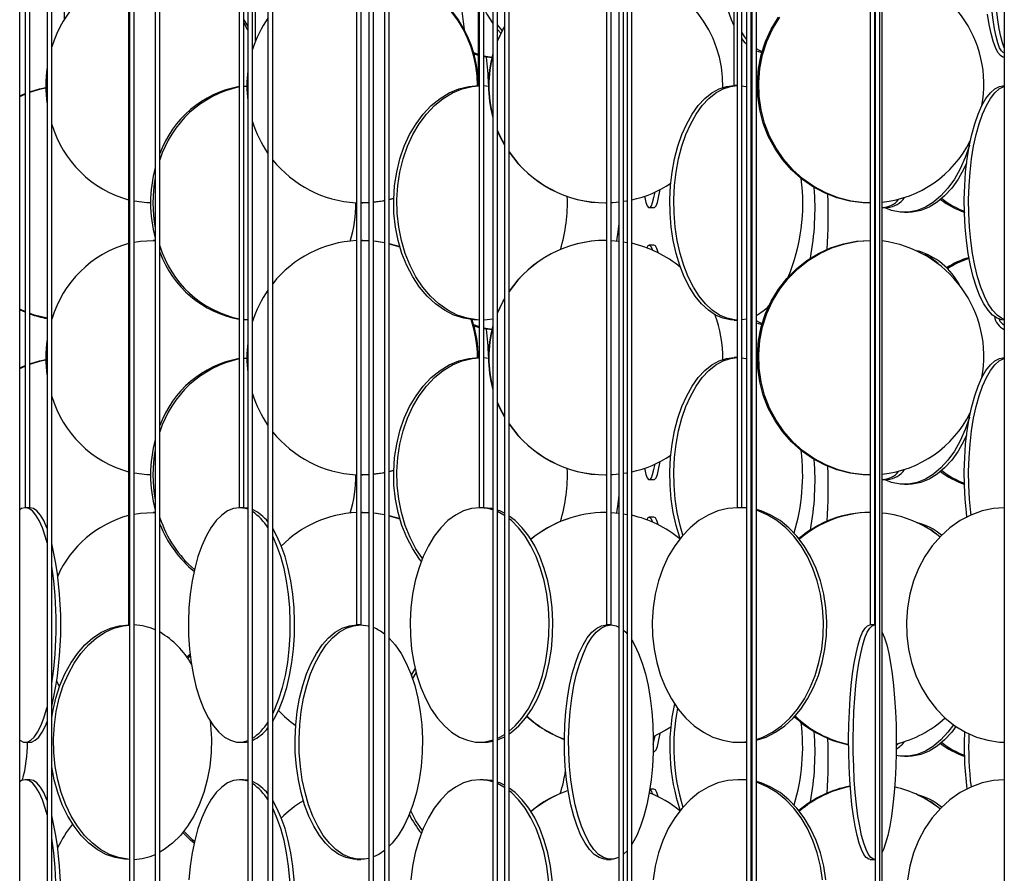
# Model space of a CAD drawing. Header units: millimetres. Extents: x 495 to 2657, y 518 to 2595.
# Tile 35 of 91: x 639 to 744, y 2209 to 2300. Entities that reach past the tile are written whole.
import ezdxf

# ---------------------------------------------------------------- set-up
doc = ezdxf.new("R2010")
doc.units = ezdxf.units.MM

msp = doc.modelspace()

# ---------------------------------------------------------------- linework, layer by layer
at = {"color": 7, "linetype": 'Continuous', "lineweight": 25}
for p, q in [((639.42, 2132.55), (639.42, 2574.8)), ((640, 2574.8), (640, 2247.55)), ((640.5, 2247.55), (640.5, 2574.8)), ((642.34, 2574.8), (642.34, 2177.55)), ((642.84, 2177.55), (642.84, 2574.8)), ((644.16, 2574.8), (644.16, 2299.53)), ((651.01, 2574.8), (651.01, 2235.05)), ((651.14, 2574.8), (651.14, 2120.05)), ((651.64, 2120.05), (651.64, 2574.8)), ((653.88, 2574.8), (653.88, 2190.05)), ((654.38, 2190.05), (654.38, 2574.8)), ((662.82, 2574.8), (662.82, 2247.55)), ((663.32, 2247.55), (663.32, 2574.8)), ((663.74, 2574.8), (663.74, 2132.55)), ((664.24, 2132.55), (664.24, 2574.8)), ((664.57, 2297.32), (664.57, 2574.8)), ((665.9, 2574.8), (665.9, 2177.55)), ((666.4, 2177.55), (666.4, 2574.8)), ((675.33, 2574.8), (675.33, 2235.05)), ((675.83, 2235.05), (675.83, 2574.8)), ((676.67, 2574.8), (676.67, 2120.05)), ((677.17, 2120.05), (677.17, 2574.8)), ((678.33, 2574.8), (678.33, 2190.05)), ((678.83, 2190.05), (678.83, 2574.8)), ((688.32, 2574.8), (688.32, 2292.55)), ((688.43, 2574.8), (688.43, 2247.55)), ((688.93, 2247.55), (688.93, 2574.8)), ((689.89, 2574.8), (689.89, 2132.55)), ((690.39, 2132.55), (690.39, 2574.8)), ((691.12, 2574.8), (691.12, 2177.55)), ((691.62, 2177.55), (691.62, 2574.8)), ((702, 2574.8), (702, 2235.05)), ((702.5, 2235.05), (702.5, 2574.8)), ((703.32, 2574.8), (703.32, 2120.05)), ((703.82, 2120.05), (703.82, 2574.8)), ((704.2, 2574.8), (704.2, 2190.05)), ((704.7, 2190.05), (704.7, 2574.8)), ((715.59, 2574.8), (715.59, 2292.55)), ((715.94, 2574.8), (715.94, 2247.55)), ((716.44, 2247.55), (716.44, 2574.8)), ((716.93, 2574.8), (716.93, 2132.55)), ((717.43, 2132.55), (717.43, 2574.8)), ((717.49, 2574.8), (717.49, 2177.55)), ((717.99, 2177.55), (717.99, 2574.8)), ((730.12, 2574.8), (730.12, 2235.05)), ((730.62, 2235.05), (730.62, 2574.8)), ((730.65, 2574.8), (730.65, 2120.05)), ((731.15, 2120.05), (731.15, 2574.8)), ((731.42, 2190.05), (731.42, 2574.8)), ((744.42, 2574.8), (744.42, 2132.55)), ((663.32, 2299.57), (663.74, 2298.85)), ((690.74, 2298.14), (690.39, 2298.55)), ((717.49, 2296.88), (717.43, 2296.94)), ((687.82, 2296.08), (688.32, 2295.89)), ((687.87, 2295.93), (688.32, 2295.79)), ((717.49, 2296.5), (717.43, 2296.54)), ((688.93, 2295.72), (689.8, 2295.58)), ((717.43, 2294.68), (717.49, 2293.89)), ((639.42, 2291.45), (640, 2291.7)), ((639.42, 2291.38), (640, 2291.64)), ((663.32, 2292.51), (663.64, 2292.53)), ((663.32, 2292.48), (663.64, 2292.51)), ((688.43, 2292.55), (688.32, 2292.55)), ((688.93, 2292.55), (689.43, 2292.51)), ((715.94, 2292.55), (715.59, 2292.55)), ((717.43, 2292.3), (717.49, 2292.27)), ((718.03, 2292.02), (718.11, 2291.98)), ((675.94, 2280.05), (676.03, 2280.05)), ((676.67, 2280.07), (676.03, 2280.05)), ((679.31, 2280.53), (678.83, 2280.4)), ((679.31, 2280.5), (678.83, 2280.38)), ((701.91, 2280.05), (701.93, 2280.05)), ((730.09, 2280.05), (730.12, 2280.05)), ((706.57, 2279.55), (707.07, 2279.55)), ((731.5, 2279.55), (731.97, 2279.55)), ((733.78, 2279.05), (734.17, 2279.05)), ((653.85, 2276.05), (653.65, 2276.05)), ((653.65, 2276.05), (653.94, 2276.04)), ((675.83, 2276.05), (675.94, 2276.05)), ((676.03, 2276.05), (675.94, 2276.05)), ((675.94, 2276.05), (676.67, 2276.03)), ((676.03, 2276.05), (676.67, 2276.03)), ((701.93, 2276.05), (701.91, 2276.05)), ((702.5, 2276.04), (703.32, 2275.97)), ((703.82, 2275.9), (704.2, 2275.84)), ((730.12, 2276.05), (730.09, 2276.05)), ((678.83, 2275.7), (679.97, 2275.36)), ((707.07, 2275.55), (706.57, 2275.55)), ((663.74, 2267.58), (663.32, 2267.62)), ((664.24, 2267.55), (664.29, 2267.55)), ((688.4, 2267.55), (688.43, 2267.55)), ((715.64, 2267.55), (715.94, 2267.55)), ((717.53, 2267.84), (717.43, 2267.8)), ((717.49, 2267.5), (717.43, 2267.54)), ((687.82, 2267.08), (688.43, 2266.86)), ((687.87, 2266.93), (688.43, 2266.76)), ((688.93, 2266.72), (689.8, 2266.58)), ((717.43, 2265.68), (717.49, 2264.89)), ((663.32, 2263.51), (663.64, 2263.53)), ((663.32, 2263.48), (663.64, 2263.51)), ((688.43, 2263.55), (688.4, 2263.55)), ((688.93, 2263.55), (689.43, 2263.51)), ((715.94, 2263.55), (715.64, 2263.55)), ((717.43, 2263.3), (717.49, 2263.27)), ((639.42, 2262.45), (640, 2262.7)), ((639.42, 2262.38), (640, 2262.64)), ((718.03, 2263.02), (718.11, 2262.98)), ((675.94, 2251.05), (676.03, 2251.05)), ((676.67, 2251.07), (676.03, 2251.05)), ((679.31, 2251.53), (678.83, 2251.4)), ((679.31, 2251.5), (678.83, 2251.38)), ((701.91, 2251.05), (701.93, 2251.05)), ((730.09, 2251.05), (730.12, 2251.05)), ((706.57, 2250.55), (707.07, 2250.55)), ((731.5, 2250.55), (731.97, 2250.55)), ((733.78, 2250.05), (734.17, 2250.05)), ((640.01, 2247.55), (640, 2247.55)), ((640.5, 2247.55), (640.01, 2247.55)), ((662.85, 2247.55), (662.82, 2247.55)), ((663.32, 2247.55), (662.85, 2247.55)), ((663.74, 2247.51), (663.3, 2247.55)), ((688.48, 2247.55), (688.43, 2247.55)), ((688.93, 2247.55), (688.48, 2247.55)), ((716.02, 2247.55), (715.94, 2247.55)), ((716.44, 2247.55), (716.02, 2247.55)), ((716.93, 2247.49), (716.02, 2247.55)), ((716.93, 2247.52), (716.36, 2247.55)), ((653.85, 2247.05), (653.65, 2247.05)), ((653.65, 2247.05), (653.94, 2247.04)), ((675.83, 2247.05), (675.94, 2247.05)), ((676.03, 2247.05), (675.94, 2247.05)), ((675.94, 2247.05), (676.67, 2247.03)), ((676.03, 2247.05), (676.67, 2247.03)), ((678.83, 2246.7), (679.97, 2246.36)), ((701.93, 2247.05), (701.91, 2247.05)), ((702.5, 2247.04), (703.32, 2246.97)), ((703.82, 2246.9), (704.2, 2246.84)), ((707.07, 2246.55), (706.57, 2246.55)), ((730.12, 2247.05), (730.09, 2247.05)), ((651.14, 2235.05), (651.01, 2235.05)), ((675.83, 2235.05), (675.33, 2235.05)), ((702.5, 2235.05), (702, 2235.05)), ((730.62, 2235.05), (730.12, 2235.05)), ((730.62, 2235.05), (730.65, 2235.05)), ((657.24, 2231.62), (657.58, 2231.94)), ((681.2, 2229.68), (681.61, 2230.36)), ((643.66, 2228.45), (643.37, 2229.06)), ((640.01, 2222.55), (640.49, 2222.55)), ((662.85, 2222.55), (663.3, 2222.55)), ((688.48, 2222.55), (688.88, 2222.55)), ((716.02, 2222.55), (716.36, 2222.55)), ((732.91, 2222.16), (733.18, 2222.43)), ((706.99, 2221.55), (707.07, 2221.55)), ((733.78, 2221.05), (734.17, 2221.05)), ((640.49, 2218.55), (640.01, 2218.55)), ((663.3, 2218.55), (662.85, 2218.55)), ((663.74, 2218.51), (663.3, 2218.55)), ((688.88, 2218.55), (688.48, 2218.55)), ((716.36, 2218.55), (716.02, 2218.55)), ((716.93, 2218.49), (716.02, 2218.55)), ((716.93, 2218.52), (716.36, 2218.55)), ((707.07, 2217.55), (706.63, 2217.55)), ((704.2, 2210.98), (703.82, 2210.61)), ((651.08, 2210.05), (651.14, 2210.05)), ((675.37, 2210.05), (675.79, 2210.05)), ((702.02, 2210.05), (702.49, 2210.05)), ((730.12, 2210.05), (730.62, 2210.05))]:
    msp.add_line(p, q, dxfattribs=at)
at = {"color": 7, "linetype": 'Continuous', "lineweight": 25, "flags": 128}
for points in [[(744.42, 2296.59), (744.23, 2297.11), (744.05, 2297.79), (743.89, 2298.61), (743.73, 2299.58), (743.6, 2300.67), (743.48, 2301.88), (743.38, 2303.17), (743.31, 2304.55), (743.25, 2305.97), (743.22, 2307.44), (743.22, 2308.92), (743.24, 2310.39), (743.28, 2311.84), (743.34, 2313.25), (743.43, 2314.58), (743.54, 2315.84), (743.66, 2316.99), (743.81, 2318.02), (743.97, 2318.92), (744.14, 2319.67), (744.33, 2320.27), (744.42, 2320.5)], [(715.59, 2299.01), (715.34, 2299.58), (714.94, 2300.67), (714.6, 2301.88), (714.32, 2303.17), (714.09, 2304.55), (713.94, 2305.97), (713.85, 2307.44), (713.83, 2308.92), (713.89, 2310.39), (714.01, 2311.84), (714.2, 2313.25), (714.45, 2314.58), (714.77, 2315.84), (715.14, 2316.99), (715.56, 2318.02), (715.59, 2318.09)], [(684.96, 2304.55), (685.22, 2304.46), (685.47, 2304.2), (685.72, 2303.77), (685.96, 2303.17), (686.18, 2302.42), (686.38, 2301.52), (686.57, 2300.49), (686.73, 2299.34), (686.82, 2298.54)], [(744.43, 2295.55), (744.29, 2295.57), (744.02, 2295.75), (743.76, 2296.09), (743.5, 2296.61), (743.26, 2297.29), (743.04, 2298.11), (742.83, 2299.08), (742.65, 2300.17)], [(744.42, 2296.05), (744.32, 2296.07), (744.12, 2296.25), (743.93, 2296.59), (743.74, 2297.11), (743.56, 2297.79), (743.39, 2298.61), (743.24, 2299.58), (743.1, 2300.67)], [(663.32, 2299.23), (663.67, 2298.58), (663.74, 2298.45)], [(690.88, 2298.42), (690.72, 2298.61), (690.39, 2299.04)], [(730.09, 2280.05), (729.38, 2280.07), (727.97, 2280.25), (726.59, 2280.59), (725.25, 2281.11), (723.99, 2281.79), (722.81, 2282.61), (721.73, 2283.58), (720.77, 2284.67), (719.95, 2285.88), (719.26, 2287.17), (718.73, 2288.55), (718.35, 2289.97), (718.14, 2291.44), (718.1, 2292.92), (718.23, 2294.39), (718.52, 2295.84), (718.97, 2297.25), (719.58, 2298.58), (720.34, 2299.84)], [(730.12, 2280.05), (729.52, 2280.07), (728.11, 2280.25), (726.73, 2280.59), (725.39, 2281.11), (724.13, 2281.79), (722.95, 2282.61), (721.87, 2283.58), (720.91, 2284.67), (720.09, 2285.88), (719.4, 2287.17), (718.87, 2288.55), (718.49, 2289.97), (718.28, 2291.44), (718.24, 2292.92), (718.37, 2294.39), (718.66, 2295.84), (719.11, 2297.25), (719.72, 2298.58), (720.48, 2299.84)], [(690.39, 2297.36), (690.97, 2298.58), (691.12, 2298.85)], [(690.39, 2297.3), (691, 2298.58), (691.12, 2298.8)], [(716.93, 2297.52), (716.74, 2297.79), (716.44, 2298.26)], [(716.93, 2296.98), (716.8, 2297.11), (716.44, 2297.56)], [(718.61, 2296.16), (718.39, 2296.25), (717.99, 2296.47)], [(718.58, 2296.06), (718.52, 2296.07), (717.99, 2296.22)], [(688.93, 2295.65), (689.55, 2295.57), (689.79, 2295.55)], [(717.99, 2293.4), (717.99, 2293.39), (718.03, 2292.02)], [(640.5, 2291.89), (641.52, 2292.2), (642.2, 2292.35)], [(640.5, 2291.84), (641.66, 2292.2), (642.2, 2292.32)], [(688.4, 2267.55), (687.86, 2267.57), (686.79, 2267.75), (685.74, 2268.09), (684.73, 2268.61), (683.78, 2269.29), (682.88, 2270.11), (682.07, 2271.08), (681.34, 2272.17), (680.71, 2273.38), (680.19, 2274.67), (679.79, 2276.05), (679.5, 2277.47), (679.34, 2278.94), (679.31, 2280.42), (679.41, 2281.89), (679.63, 2283.34), (679.97, 2284.75), (680.44, 2286.08), (681.01, 2287.34), (681.69, 2288.49), (682.46, 2289.52), (683.32, 2290.42), (684.25, 2291.17), (685.23, 2291.77), (686.26, 2292.2), (687.32, 2292.46), (688.4, 2292.55)], [(688.43, 2267.56), (688.2, 2267.57), (687.13, 2267.75), (686.09, 2268.09), (685.08, 2268.61), (684.12, 2269.29), (683.23, 2270.11), (682.41, 2271.08), (681.68, 2272.17), (681.05, 2273.38), (680.53, 2274.67), (680.13, 2276.05), (679.85, 2277.47), (679.69, 2278.94), (679.65, 2280.42), (679.75, 2281.89), (679.97, 2283.34), (680.32, 2284.75), (680.78, 2286.08), (681.36, 2287.34), (682.03, 2288.49), (682.81, 2289.52), (683.66, 2290.42), (684.59, 2291.17), (685.58, 2291.77), (686.61, 2292.2), (687.67, 2292.46), (688.43, 2292.54)], [(715.64, 2267.55), (715.23, 2267.57), (714.42, 2267.75), (713.63, 2268.09), (712.87, 2268.61), (712.14, 2269.29), (711.47, 2270.11), (710.85, 2271.08), (710.3, 2272.17), (709.83, 2273.38), (709.43, 2274.67), (709.13, 2276.05), (708.91, 2277.47), (708.79, 2278.94), (708.77, 2280.42), (708.84, 2281.89), (709.01, 2283.34), (709.27, 2284.75), (709.62, 2286.08), (710.05, 2287.34), (710.57, 2288.49), (711.15, 2289.52), (711.8, 2290.42), (712.5, 2291.17), (713.24, 2291.77), (714.02, 2292.2), (714.82, 2292.46), (715.64, 2292.55)], [(715.94, 2267.55), (715.65, 2267.57), (714.84, 2267.75), (714.05, 2268.09), (713.28, 2268.61), (712.56, 2269.29), (711.89, 2270.11), (711.27, 2271.08), (710.72, 2272.17), (710.24, 2273.38), (709.85, 2274.67), (709.55, 2276.05), (709.33, 2277.47), (709.21, 2278.94), (709.19, 2280.42), (709.26, 2281.89), (709.43, 2283.34), (709.69, 2284.75), (710.04, 2286.08), (710.47, 2287.34), (710.99, 2288.49), (711.57, 2289.52), (712.22, 2290.42), (712.92, 2291.17), (713.66, 2291.77), (714.44, 2292.2), (715.24, 2292.46), (715.94, 2292.55)], [(716.44, 2292.53), (716.87, 2292.46), (716.93, 2292.45)], [(744.44, 2267.55), (744.18, 2267.57), (743.68, 2267.75), (743.19, 2268.09), (742.71, 2268.61), (742.26, 2269.29), (741.84, 2270.11), (741.46, 2271.08), (741.12, 2272.17), (740.82, 2273.38), (740.58, 2274.67), (740.39, 2276.05), (740.25, 2277.47), (740.18, 2278.94), (740.16, 2280.42), (740.21, 2281.89), (740.31, 2283.34), (740.47, 2284.75), (740.69, 2286.08), (740.96, 2287.34), (741.28, 2288.49), (741.65, 2289.52), (742.05, 2290.42), (742.48, 2291.17), (742.95, 2291.77), (743.43, 2292.2), (743.93, 2292.46), (744.44, 2292.55)], [(744.42, 2267.63), (744.15, 2267.75), (743.66, 2268.09), (743.18, 2268.61), (742.73, 2269.29), (742.31, 2270.11), (741.93, 2271.08), (741.59, 2272.17), (741.29, 2273.38), (741.05, 2274.67), (740.86, 2276.05), (740.72, 2277.47), (740.65, 2278.94), (740.63, 2280.42), (740.68, 2281.89), (740.78, 2283.34), (740.94, 2284.75), (741.16, 2286.08), (741.43, 2287.34), (741.75, 2288.49), (742.12, 2289.52), (742.52, 2290.42), (742.95, 2291.17), (743.42, 2291.77), (743.9, 2292.2), (744.4, 2292.46), (744.42, 2292.47)], [(691.12, 2286.3), (690.66, 2287.17), (690.39, 2287.8)], [(691.12, 2286.25), (690.64, 2287.17), (690.39, 2287.73)], [(740.71, 2286.2), (740.71, 2286.17), (740.27, 2284.88), (739.74, 2283.67), (739.12, 2282.58), (738.43, 2281.61), (737.68, 2280.79), (736.87, 2280.11), (736.02, 2279.59), (735.13, 2279.25), (734.23, 2279.07), (733.32, 2279.07), (732.42, 2279.25), (731.63, 2279.55)], [(740.41, 2284.27), (740.13, 2283.67), (739.52, 2282.58), (738.83, 2281.61), (738.07, 2280.79), (737.27, 2280.11), (736.41, 2279.59), (735.53, 2279.25), (734.62, 2279.07), (734.17, 2279.05)], [(706.05, 2280.75), (706.08, 2280.61), (706.21, 2280.09), (706.36, 2279.75), (706.5, 2279.57), (706.65, 2279.57), (706.79, 2279.75), (706.93, 2280.09), (707.07, 2280.61), (707.19, 2281.21)], [(707.07, 2279.55), (707.14, 2279.57), (707.29, 2279.75), (707.43, 2280.09), (707.57, 2280.61), (707.7, 2281.29), (707.73, 2281.48)], [(653.37, 2280.05), (652.97, 2280.07), (651.64, 2280.24)], [(676.67, 2280.07), (676.67, 2280.07), (675.83, 2280.05)], [(678.33, 2280.29), (678.11, 2280.25), (677.17, 2280.11)], [(678.33, 2280.27), (678.2, 2280.25), (677.17, 2280.1)], [(703.38, 2280.13), (702.67, 2280.07), (702.5, 2280.06)], [(704.2, 2280.26), (704.14, 2280.25), (703.82, 2280.19)], [(703.32, 2277.87), (703.22, 2276.97), (703.07, 2276)], [(651.64, 2275.85), (652.3, 2275.96), (653.65, 2276.05)], [(677.17, 2275.99), (677.39, 2275.96), (678.33, 2275.81)], [(677.17, 2275.99), (677.48, 2275.96), (678.33, 2275.83)], [(730.09, 2251.05), (729.38, 2251.07), (727.97, 2251.25), (726.59, 2251.59), (725.25, 2252.11), (723.99, 2252.79), (722.81, 2253.61), (721.73, 2254.58), (720.77, 2255.67), (719.95, 2256.88), (719.26, 2258.17), (718.73, 2259.55), (718.35, 2260.97), (718.14, 2262.44), (718.1, 2263.92), (718.23, 2265.39), (718.52, 2266.84), (718.97, 2268.25), (719.58, 2269.58), (720.34, 2270.84), (721.24, 2271.99), (722.26, 2273.02), (723.39, 2273.92), (724.61, 2274.67), (725.91, 2275.27), (727.27, 2275.7), (728.67, 2275.96), (730.09, 2276.05)], [(730.12, 2251.05), (729.52, 2251.07), (728.11, 2251.25), (726.73, 2251.59), (725.39, 2252.11), (724.13, 2252.79), (722.95, 2253.61), (721.87, 2254.58), (720.91, 2255.67), (720.09, 2256.88), (719.4, 2258.17), (718.87, 2259.55), (718.49, 2260.97), (718.28, 2262.44), (718.24, 2263.92), (718.37, 2265.39), (718.66, 2266.84), (719.11, 2268.25), (719.72, 2269.58), (720.48, 2270.84), (721.38, 2271.99), (722.4, 2273.02), (723.53, 2273.92), (724.75, 2274.67), (726.05, 2275.27), (727.41, 2275.7), (728.81, 2275.96), (730.12, 2276.05)], [(678.83, 2275.72), (678.92, 2275.7), (679.96, 2275.39)], [(706.57, 2275.55), (706.43, 2275.46), (706.31, 2275.25)], [(707.51, 2274.73), (707.5, 2274.77), (707.36, 2275.2), (707.22, 2275.46), (707.07, 2275.55)], [(690.39, 2268.36), (690.97, 2269.58), (691.12, 2269.85)], [(690.39, 2268.3), (691, 2269.58), (691.12, 2269.8)], [(640, 2268.46), (639.65, 2268.61), (639.42, 2268.72)], [(640, 2268.4), (639.51, 2268.61), (639.42, 2268.65)], [(642.34, 2267.75), (640.98, 2268.09), (640.5, 2268.26)], [(663.74, 2267.56), (663.56, 2267.57), (663.32, 2267.59)], [(689.89, 2267.65), (689.28, 2267.57), (688.93, 2267.55)], [(716.93, 2267.65), (716.46, 2267.57), (716.44, 2267.57)], [(718.61, 2267.16), (718.39, 2267.25), (717.99, 2267.47)], [(688.93, 2266.65), (689.55, 2266.57), (689.79, 2266.55)], [(718.58, 2267.06), (718.52, 2267.07), (717.99, 2267.22)], [(717.99, 2264.4), (717.99, 2264.39), (718.03, 2263.02)], [(640.5, 2262.89), (641.52, 2263.2), (642.2, 2263.35)], [(640.5, 2262.84), (641.66, 2263.2), (642.2, 2263.32)], [(682.25, 2241.84), (682.07, 2242.08), (681.34, 2243.17), (680.71, 2244.38), (680.19, 2245.67), (679.79, 2247.05), (679.5, 2248.47), (679.34, 2249.94), (679.31, 2251.42), (679.41, 2252.89), (679.63, 2254.34), (679.97, 2255.75), (680.44, 2257.08), (681.01, 2258.34), (681.69, 2259.49), (682.46, 2260.52), (683.32, 2261.42), (684.25, 2262.17), (685.23, 2262.77), (686.26, 2263.2), (687.32, 2263.46), (688.4, 2263.55)], [(682.37, 2242.13), (681.68, 2243.17), (681.05, 2244.38), (680.53, 2245.67), (680.13, 2247.05), (679.85, 2248.47), (679.69, 2249.94), (679.65, 2251.42), (679.75, 2252.89), (679.97, 2254.34), (680.32, 2255.75), (680.78, 2257.08), (681.36, 2258.34), (682.03, 2259.49), (682.81, 2260.52), (683.66, 2261.42), (684.59, 2262.17), (685.58, 2262.77), (686.61, 2263.2), (687.67, 2263.46), (688.43, 2263.54)], [(709.87, 2244.25), (709.83, 2244.38), (709.43, 2245.67), (709.13, 2247.05), (708.91, 2248.47), (708.79, 2249.94), (708.77, 2251.42), (708.84, 2252.89), (709.01, 2254.34), (709.27, 2255.75), (709.62, 2257.08), (710.05, 2258.34), (710.57, 2259.49), (711.15, 2260.52), (711.8, 2261.42), (712.5, 2262.17), (713.24, 2262.77), (714.02, 2263.2), (714.82, 2263.46), (715.64, 2263.55)], [(710.16, 2244.64), (709.85, 2245.67), (709.55, 2247.05), (709.33, 2248.47), (709.21, 2249.94), (709.19, 2251.42), (709.26, 2252.89), (709.43, 2254.34), (709.69, 2255.75), (710.04, 2257.08), (710.47, 2258.34), (710.99, 2259.49), (711.57, 2260.52), (712.22, 2261.42), (712.92, 2262.17), (713.66, 2262.77), (714.44, 2263.2), (715.24, 2263.46), (715.94, 2263.55)], [(716.44, 2263.53), (716.87, 2263.46), (716.93, 2263.45)], [(740.45, 2246.57), (740.39, 2247.05), (740.25, 2248.47), (740.18, 2249.94), (740.16, 2251.42), (740.21, 2252.89), (740.31, 2254.34), (740.47, 2255.75), (740.69, 2257.08), (740.96, 2258.34), (741.28, 2259.49), (741.65, 2260.52), (742.05, 2261.42), (742.48, 2262.17), (742.95, 2262.77), (743.43, 2263.2), (743.93, 2263.46), (744.44, 2263.55)], [(740.89, 2246.78), (740.86, 2247.05), (740.72, 2248.47), (740.65, 2249.94), (740.63, 2251.42), (740.68, 2252.89), (740.78, 2254.34), (740.94, 2255.75), (741.16, 2257.08), (741.43, 2258.34), (741.75, 2259.49), (742.12, 2260.52), (742.52, 2261.42), (742.95, 2262.17), (743.42, 2262.77), (743.9, 2263.2), (744.4, 2263.46), (744.42, 2263.47)], [(691.12, 2257.3), (690.66, 2258.17), (690.39, 2258.8)], [(691.12, 2257.25), (690.64, 2258.17), (690.39, 2258.73)], [(740.71, 2257.2), (740.71, 2257.17), (740.27, 2255.88), (739.74, 2254.67), (739.12, 2253.58), (738.43, 2252.61), (737.68, 2251.79), (736.87, 2251.11), (736.02, 2250.59), (735.13, 2250.25), (734.23, 2250.07), (733.32, 2250.07), (732.42, 2250.25), (731.63, 2250.55)], [(740.41, 2255.27), (740.13, 2254.67), (739.52, 2253.58), (738.83, 2252.61), (738.07, 2251.79), (737.27, 2251.11), (736.41, 2250.59), (735.53, 2250.25), (734.62, 2250.07), (734.17, 2250.05)], [(706.05, 2251.75), (706.08, 2251.61), (706.21, 2251.09), (706.36, 2250.75), (706.5, 2250.57), (706.65, 2250.57), (706.79, 2250.75), (706.93, 2251.09), (707.07, 2251.61), (707.19, 2252.21)], [(707.07, 2250.55), (707.14, 2250.57), (707.29, 2250.75), (707.43, 2251.09), (707.57, 2251.61), (707.7, 2252.29), (707.73, 2252.48)], [(653.37, 2251.05), (652.97, 2251.07), (651.64, 2251.24)], [(676.67, 2251.07), (676.67, 2251.07), (675.83, 2251.05)], [(678.33, 2251.29), (678.11, 2251.25), (677.17, 2251.11)], [(678.33, 2251.27), (678.2, 2251.25), (677.17, 2251.1)], [(703.38, 2251.13), (702.67, 2251.07), (702.5, 2251.06)], [(704.2, 2251.26), (704.14, 2251.25), (703.82, 2251.19)], [(703.32, 2248.87), (703.22, 2247.97), (703.07, 2247)], [(640.01, 2247.55), (639.62, 2247.46), (639.42, 2247.34)], [(642.34, 2243.81), (642.15, 2244.52), (641.84, 2245.42), (641.5, 2246.17), (641.15, 2246.77), (640.78, 2247.2), (640.39, 2247.46), (640.01, 2247.55)], [(642.34, 2245.35), (642.32, 2245.42), (641.99, 2246.17), (641.63, 2246.77), (641.26, 2247.2), (640.88, 2247.46), (640.49, 2247.55)], [(662.85, 2247.55), (662.21, 2247.46), (661.57, 2247.2), (660.96, 2246.77), (660.37, 2246.17), (659.81, 2245.42), (659.3, 2244.52), (658.84, 2243.49), (658.43, 2242.34), (658.09, 2241.08), (657.81, 2239.75), (657.6, 2238.34), (657.47, 2236.89), (657.41, 2235.42), (657.43, 2233.94), (657.53, 2232.47), (657.7, 2231.05), (657.94, 2229.67), (658.25, 2228.38), (658.63, 2227.17), (659.06, 2226.08), (659.55, 2225.11), (660.08, 2224.29), (660.66, 2223.61), (661.26, 2223.09), (661.89, 2222.75), (662.53, 2222.57), (663.17, 2222.57), (663.74, 2222.72)], [(663.74, 2247.38), (663.49, 2247.46), (662.85, 2247.55)], [(688.48, 2247.55), (687.6, 2247.46), (686.74, 2247.2), (685.9, 2246.77), (685.09, 2246.17), (684.34, 2245.42), (683.64, 2244.52), (683.01, 2243.49), (682.45, 2242.34), (681.99, 2241.08), (681.61, 2239.75), (681.33, 2238.34), (681.15, 2236.89), (681.07, 2235.42), (681.09, 2233.94), (681.22, 2232.47), (681.46, 2231.05), (681.79, 2229.67), (682.21, 2228.38), (682.72, 2227.17), (683.31, 2226.08), (683.98, 2225.11), (684.71, 2224.29), (685.49, 2223.61), (686.31, 2223.09), (687.17, 2222.75), (688.04, 2222.57), (688.92, 2222.57), (689.79, 2222.75), (689.89, 2222.78)], [(689.89, 2247.32), (689.35, 2247.46), (688.48, 2247.55)], [(689.89, 2247.43), (689.76, 2247.46), (688.88, 2247.55)], [(716.02, 2247.55), (714.94, 2247.46), (713.87, 2247.2), (712.84, 2246.77), (711.85, 2246.17), (710.92, 2245.42), (710.06, 2244.52), (709.28, 2243.49), (708.6, 2242.34), (708.02, 2241.08), (707.55, 2239.75), (707.21, 2238.34), (706.98, 2236.89), (706.89, 2235.42), (706.92, 2233.94), (707.08, 2232.47), (707.36, 2231.05), (707.77, 2229.67), (708.29, 2228.38), (708.93, 2227.17), (709.66, 2226.08), (710.48, 2225.11), (711.37, 2224.29), (712.34, 2223.61), (713.35, 2223.09), (714.4, 2222.75), (715.48, 2222.57), (716.56, 2222.57), (716.93, 2222.61)], [(744.42, 2247.55), (743.29, 2247.46), (742.06, 2247.2), (740.86, 2246.77), (739.72, 2246.17), (738.64, 2245.42), (737.65, 2244.52), (736.75, 2243.49), (735.97, 2242.34), (735.3, 2241.08), (734.76, 2239.75), (734.36, 2238.34), (734.1, 2236.89), (733.99, 2235.42), (734.03, 2233.94), (734.22, 2232.47), (734.54, 2231.05), (735.01, 2229.67), (735.62, 2228.38), (736.35, 2227.17), (737.19, 2226.08), (738.14, 2225.11), (739.17, 2224.29), (740.29, 2223.61), (741.46, 2223.09), (742.67, 2222.75), (743.91, 2222.57), (744.42, 2222.55)], [(651.64, 2246.85), (652.3, 2246.96), (653.65, 2247.05)], [(677.17, 2246.99), (677.48, 2246.96), (678.33, 2246.83)], [(677.17, 2246.99), (677.39, 2246.96), (678.33, 2246.81)], [(678.83, 2246.72), (678.92, 2246.7), (679.96, 2246.39)], [(691.12, 2246.96), (690.62, 2247.2), (690.39, 2247.29)], [(691.12, 2246.73), (691.06, 2246.77), (690.39, 2247.13)], [(691.62, 2223.44), (691.87, 2223.61), (692.65, 2224.29), (693.38, 2225.11), (694.04, 2226.08), (694.64, 2227.17), (695.15, 2228.38), (695.57, 2229.67), (695.9, 2231.05), (696.13, 2232.47), (696.26, 2233.94), (696.29, 2235.42), (696.21, 2236.89), (696.03, 2238.34), (695.75, 2239.75), (695.37, 2241.08), (694.9, 2242.34), (694.35, 2243.49), (693.72, 2244.52), (693.02, 2245.42), (692.27, 2246.17), (691.62, 2246.66)], [(691.62, 2223.73), (692.25, 2224.29), (692.98, 2225.11), (693.64, 2226.08), (694.23, 2227.17), (694.75, 2228.38), (695.17, 2229.67), (695.5, 2231.05), (695.73, 2232.47), (695.86, 2233.94), (695.89, 2235.42), (695.81, 2236.89), (695.63, 2238.34), (695.35, 2239.75), (694.97, 2241.08), (694.5, 2242.34), (693.95, 2243.49), (693.32, 2244.52), (692.62, 2245.42), (691.86, 2246.17), (691.62, 2246.37)], [(706.57, 2246.55), (706.43, 2246.46), (706.31, 2246.25)], [(707.51, 2245.73), (707.5, 2245.77), (707.36, 2246.2), (707.22, 2246.46), (707.07, 2246.55)], [(717.99, 2222.75), (719.03, 2223.09), (720.04, 2223.61), (721.01, 2224.29), (721.9, 2225.11), (722.72, 2226.08), (723.46, 2227.17), (724.09, 2228.38), (724.61, 2229.67), (725.02, 2231.05), (725.3, 2232.47), (725.46, 2233.94), (725.49, 2235.42), (725.4, 2236.89), (725.17, 2238.34), (724.83, 2239.75), (724.36, 2241.08), (723.78, 2242.34), (723.1, 2243.49), (722.32, 2244.52), (721.46, 2245.42), (720.53, 2246.17), (719.54, 2246.77), (718.51, 2247.2), (717.99, 2247.35)], [(717.99, 2222.84), (718.69, 2223.09), (719.7, 2223.61), (720.67, 2224.29), (721.56, 2225.11), (722.38, 2226.08), (723.11, 2227.17), (723.74, 2228.38), (724.27, 2229.67), (724.67, 2231.05), (724.96, 2232.47), (725.12, 2233.94), (725.15, 2235.42), (725.06, 2236.89), (724.83, 2238.34), (724.49, 2239.75), (724.02, 2241.08), (723.44, 2242.34), (722.76, 2243.49), (721.98, 2244.52), (721.12, 2245.42), (720.19, 2246.17), (719.2, 2246.77), (718.17, 2247.2), (717.99, 2247.26)], [(666.4, 2224.77), (666.6, 2225.11), (667.09, 2226.08), (667.52, 2227.17), (667.9, 2228.38), (668.21, 2229.67), (668.45, 2231.05), (668.62, 2232.47), (668.72, 2233.94), (668.73, 2235.42), (668.68, 2236.89), (668.54, 2238.34), (668.34, 2239.75), (668.06, 2241.08), (667.72, 2242.34), (667.31, 2243.49), (666.85, 2244.52), (666.4, 2245.32)], [(666.4, 2225.58), (666.64, 2226.08), (667.07, 2227.17), (667.45, 2228.38), (667.76, 2229.67), (668, 2231.05), (668.17, 2232.47), (668.26, 2233.94), (668.28, 2235.42), (668.23, 2236.89), (668.09, 2238.34), (667.89, 2239.75), (667.61, 2241.08), (667.27, 2242.34), (666.86, 2243.49), (666.4, 2244.52), (666.4, 2244.52)], [(642.84, 2225.14), (642.95, 2225.84), (643.27, 2227.25), (643.7, 2228.58), (644.24, 2229.84), (644.86, 2230.99), (645.58, 2232.02), (646.37, 2232.92), (647.23, 2233.67), (648.15, 2234.27), (649.1, 2234.7), (650.08, 2234.96), (651.08, 2235.05)], [(651.14, 2210.06), (650.95, 2210.07), (649.96, 2210.25), (648.99, 2210.59), (648.05, 2211.11), (647.17, 2211.79), (646.34, 2212.61), (645.58, 2213.58), (644.91, 2214.67), (644.33, 2215.88), (643.85, 2217.17), (643.47, 2218.55), (643.21, 2219.97), (643.06, 2221.44), (643.03, 2222.92), (643.12, 2224.39), (643.32, 2225.84), (643.64, 2227.25), (644.07, 2228.58), (644.61, 2229.84), (645.23, 2230.99), (645.95, 2232.02), (646.74, 2232.92), (647.6, 2233.67), (648.52, 2234.27), (649.47, 2234.7), (650.45, 2234.96), (651.14, 2235.04)], [(675.37, 2210.05), (674.98, 2210.07), (674.21, 2210.25), (673.45, 2210.59), (672.72, 2211.11), (672.02, 2211.79), (671.38, 2212.61), (670.79, 2213.58), (670.26, 2214.67), (669.81, 2215.88), (669.43, 2217.17), (669.14, 2218.55), (668.93, 2219.97), (668.81, 2221.44), (668.79, 2222.92), (668.86, 2224.39), (669.02, 2225.84), (669.27, 2227.25), (669.61, 2228.58), (670.02, 2229.84), (670.51, 2230.99), (671.07, 2232.02), (671.69, 2232.92), (672.36, 2233.67), (673.08, 2234.27), (673.82, 2234.7), (674.59, 2234.96), (675.37, 2235.05), (675.37, 2235.05)], [(676.67, 2210.16), (676.18, 2210.07), (675.4, 2210.07), (674.63, 2210.25), (673.87, 2210.59), (673.14, 2211.11), (672.45, 2211.79), (671.8, 2212.61), (671.21, 2213.58), (670.68, 2214.67), (670.23, 2215.88), (669.85, 2217.17), (669.56, 2218.55), (669.36, 2219.97), (669.24, 2221.44), (669.22, 2222.92), (669.29, 2224.39), (669.45, 2225.84), (669.7, 2227.25), (670.03, 2228.58), (670.45, 2229.84), (670.94, 2230.99), (671.5, 2232.02), (672.12, 2232.92), (672.79, 2233.67), (673.5, 2234.27), (674.25, 2234.7), (675.02, 2234.96), (675.79, 2235.05), (675.79, 2235.05)], [(675.79, 2235.05), (676.57, 2234.96), (676.67, 2234.94)], [(702.02, 2210.05), (701.75, 2210.07), (701.22, 2210.25), (700.7, 2210.59), (700.2, 2211.11), (699.72, 2211.79), (699.28, 2212.61), (698.88, 2213.58), (698.51, 2214.67), (698.2, 2215.88), (697.94, 2217.17), (697.74, 2218.55), (697.6, 2219.97), (697.52, 2221.44), (697.51, 2222.92), (697.55, 2224.39), (697.66, 2225.84), (697.84, 2227.25), (698.07, 2228.58), (698.35, 2229.84), (698.69, 2230.99), (699.07, 2232.02), (699.5, 2232.92), (699.96, 2233.67), (700.45, 2234.27), (700.96, 2234.7), (701.49, 2234.96), (702.02, 2235.05), (702.02, 2235.05)], [(703.32, 2210.26), (703.29, 2210.25), (702.75, 2210.07), (702.22, 2210.07), (701.69, 2210.25), (701.17, 2210.59), (700.67, 2211.11), (700.19, 2211.79), (699.75, 2212.61), (699.34, 2213.58), (698.98, 2214.67), (698.67, 2215.88), (698.41, 2217.17), (698.21, 2218.55), (698.07, 2219.97), (697.99, 2221.44), (697.97, 2222.92), (698.02, 2224.39), (698.13, 2225.84), (698.3, 2227.25), (698.53, 2228.58), (698.82, 2229.84), (699.16, 2230.99), (699.54, 2232.02), (699.96, 2232.92), (700.42, 2233.67), (700.91, 2234.27), (701.43, 2234.7), (701.95, 2234.96), (702.49, 2235.05), (702.49, 2235.05)], [(702.49, 2235.05), (703.02, 2234.96), (703.32, 2234.83)], [(730.12, 2210.05), (729.99, 2210.07), (729.72, 2210.25), (729.45, 2210.59), (729.2, 2211.11), (728.96, 2211.79), (728.73, 2212.61), (728.52, 2213.58), (728.34, 2214.67), (728.18, 2215.88), (728.05, 2217.17), (727.95, 2218.55), (727.88, 2219.97), (727.84, 2221.44), (727.83, 2222.92), (727.85, 2224.39), (727.91, 2225.84), (728, 2227.25), (728.11, 2228.58), (728.26, 2229.84), (728.43, 2230.99), (728.62, 2232.02), (728.84, 2232.92), (729.08, 2233.67), (729.32, 2234.27), (729.58, 2234.7), (729.85, 2234.96), (730.12, 2235.05), (730.12, 2235.05)], [(730.65, 2210.05), (730.48, 2210.07), (730.21, 2210.25), (729.94, 2210.59), (729.69, 2211.11), (729.45, 2211.79), (729.22, 2212.61), (729.02, 2213.58), (728.83, 2214.67), (728.67, 2215.88), (728.54, 2217.17), (728.44, 2218.55), (728.37, 2219.97), (728.33, 2221.44), (728.32, 2222.92), (728.34, 2224.39), (728.4, 2225.84), (728.49, 2227.25), (728.6, 2228.58), (728.75, 2229.84), (728.92, 2230.99), (729.12, 2232.02), (729.33, 2232.92), (729.57, 2233.67), (729.82, 2234.27), (730.08, 2234.7), (730.34, 2234.96), (730.62, 2235.05), (730.62, 2235.05)], [(703.82, 2234.49), (704.06, 2234.27), (704.2, 2234.12)], [(731.42, 2234.26), (731.66, 2233.67), (731.9, 2232.92), (732.11, 2232.02), (732.31, 2230.99), (732.48, 2229.84), (732.63, 2228.58), (732.74, 2227.25), (732.83, 2225.84), (732.89, 2224.39), (732.91, 2222.92), (732.9, 2221.44), (732.86, 2219.97), (732.79, 2218.55), (732.69, 2217.17), (732.56, 2215.88), (732.4, 2214.67), (732.22, 2213.58), (732.01, 2212.61), (731.78, 2211.79), (731.54, 2211.11), (731.42, 2210.83)], [(678.83, 2233.64), (679.47, 2232.92), (680.09, 2232.02), (680.65, 2230.99), (681.14, 2229.84), (681.56, 2228.58), (681.89, 2227.25), (682.14, 2225.84), (682.3, 2224.39), (682.37, 2222.92), (682.35, 2221.44), (682.23, 2219.97), (682.03, 2218.55), (681.74, 2217.17), (681.36, 2215.88), (680.9, 2214.67), (680.38, 2213.58), (679.79, 2212.61), (679.14, 2211.79), (678.83, 2211.46)], [(704.7, 2233.45), (705.01, 2232.92), (705.43, 2232.02), (705.82, 2230.99), (706.16, 2229.84), (706.44, 2228.58), (706.67, 2227.25), (706.84, 2225.84), (706.95, 2224.39), (707, 2222.92), (706.98, 2221.44), (706.91, 2219.97), (706.76, 2218.55), (706.56, 2217.17), (706.31, 2215.88), (705.99, 2214.67), (705.63, 2213.58), (705.23, 2212.61), (704.78, 2211.79), (704.7, 2211.65)], [(657.34, 2231.48), (657.38, 2231.52), (657.61, 2231.74)], [(681.33, 2229.29), (681.36, 2229.34), (681.71, 2229.96)], [(639.42, 2222.75), (639.43, 2222.75), (639.81, 2222.57), (640.2, 2222.57), (640.59, 2222.75), (640.96, 2223.09), (641.33, 2223.61), (641.67, 2224.29), (642, 2225.11), (642.29, 2226.08), (642.34, 2226.29)], [(640.49, 2222.55), (640.68, 2222.57), (641.07, 2222.75), (641.45, 2223.09), (641.81, 2223.61), (642.16, 2224.29), (642.34, 2224.74)], [(659.73, 2224.81), (659.78, 2224.39), (659.87, 2222.92), (659.84, 2221.44), (659.69, 2219.97), (659.43, 2218.55), (659.05, 2217.17), (658.57, 2215.88), (657.99, 2214.67), (657.31, 2213.58), (656.56, 2212.61), (655.73, 2211.79), (654.84, 2211.11), (654.38, 2210.83)], [(739.01, 2224.4), (738.43, 2223.61), (737.68, 2222.79), (736.87, 2222.11), (736.02, 2221.59), (735.13, 2221.25), (734.23, 2221.07), (733.32, 2221.07), (732.9, 2221.13)], [(690.39, 2222.97), (690.64, 2223.09), (691.12, 2223.37)], [(708.86, 2224.15), (708.28, 2223.79), (707, 2223.12)], [(707.07, 2221.55), (707.14, 2221.57), (707.29, 2221.75), (707.43, 2222.09), (707.57, 2222.61), (707.7, 2223.29), (707.73, 2223.48)], [(739.28, 2224.21), (738.83, 2223.61), (738.07, 2222.79), (737.27, 2222.11), (736.41, 2221.59), (735.53, 2221.25), (734.62, 2221.07), (734.17, 2221.05)], [(663.3, 2222.55), (663.62, 2222.57), (663.74, 2222.59)], [(688.88, 2222.55), (689.32, 2222.57), (689.89, 2222.66)], [(690.39, 2222.81), (691.05, 2223.09), (691.12, 2223.13)], [(707, 2222.32), (707.07, 2222.61), (707.19, 2223.21)], [(716.36, 2222.55), (716.9, 2222.57), (716.93, 2222.57)], [(651.08, 2210.05), (650.58, 2210.07), (649.59, 2210.25), (648.62, 2210.59), (647.68, 2211.11), (646.8, 2211.79), (645.97, 2212.61), (645.21, 2213.58), (644.54, 2214.67), (643.96, 2215.88), (643.48, 2217.17), (643.1, 2218.55), (642.84, 2219.93)], [(640.01, 2218.55), (639.62, 2218.46), (639.42, 2218.34)], [(642.34, 2214.81), (642.15, 2215.52), (641.84, 2216.42), (641.5, 2217.17), (641.15, 2217.77), (640.78, 2218.2), (640.39, 2218.46), (640.01, 2218.55)], [(642.34, 2216.35), (642.32, 2216.42), (641.99, 2217.17), (641.63, 2217.77), (641.26, 2218.2), (640.88, 2218.46), (640.49, 2218.55)], [(662.85, 2218.55), (662.21, 2218.46), (661.57, 2218.2), (660.96, 2217.77), (660.37, 2217.17), (659.81, 2216.42), (659.3, 2215.52), (658.84, 2214.49), (658.43, 2213.34), (658.09, 2212.08), (657.81, 2210.75), (657.6, 2209.34), (657.47, 2207.89)], [(663.74, 2218.38), (663.49, 2218.46), (662.85, 2218.55)], [(688.48, 2218.55), (687.6, 2218.46), (686.74, 2218.2), (685.9, 2217.77), (685.09, 2217.17), (684.34, 2216.42), (683.64, 2215.52), (683.01, 2214.49), (682.45, 2213.34), (681.99, 2212.08), (681.61, 2210.75), (681.33, 2209.34), (681.15, 2207.89)], [(689.89, 2218.32), (689.35, 2218.46), (688.48, 2218.55)], [(689.89, 2218.43), (689.76, 2218.46), (688.88, 2218.55)], [(691.12, 2217.96), (690.62, 2218.2), (690.39, 2218.29)], [(691.12, 2217.73), (691.06, 2217.77), (690.39, 2218.13)], [(716.02, 2218.55), (714.94, 2218.46), (713.87, 2218.2), (712.84, 2217.77), (711.85, 2217.17), (710.92, 2216.42), (710.06, 2215.52), (709.28, 2214.49), (708.6, 2213.34), (708.02, 2212.08), (707.55, 2210.75), (707.21, 2209.34), (706.98, 2207.89)], [(725.4, 2207.89), (725.17, 2209.34), (724.83, 2210.75), (724.36, 2212.08), (723.78, 2213.34), (723.1, 2214.49), (722.32, 2215.52), (721.46, 2216.42), (720.53, 2217.17), (719.54, 2217.77), (718.51, 2218.2), (717.99, 2218.35)], [(725.06, 2207.89), (724.83, 2209.34), (724.49, 2210.75), (724.02, 2212.08), (723.44, 2213.34), (722.76, 2214.49), (721.98, 2215.52), (721.12, 2216.42), (720.19, 2217.17), (719.2, 2217.77), (718.17, 2218.2), (717.99, 2218.26)], [(744.42, 2218.55), (743.29, 2218.46), (742.06, 2218.2), (740.86, 2217.77), (739.72, 2217.17), (738.64, 2216.42), (737.65, 2215.52), (736.75, 2214.49), (735.97, 2213.34), (735.3, 2212.08), (734.76, 2210.75), (734.36, 2209.34), (734.1, 2207.89)], [(691.62, 2194.44), (691.87, 2194.61), (692.65, 2195.29), (693.38, 2196.11), (694.04, 2197.08), (694.64, 2198.17), (695.15, 2199.38), (695.57, 2200.67), (695.9, 2202.05), (696.13, 2203.47), (696.26, 2204.94), (696.29, 2206.42), (696.21, 2207.89), (696.03, 2209.34), (695.75, 2210.75), (695.37, 2212.08), (694.9, 2213.34), (694.35, 2214.49), (693.72, 2215.52), (693.02, 2216.42), (692.27, 2217.17), (691.62, 2217.66)], [(691.62, 2194.73), (692.25, 2195.29), (692.98, 2196.11), (693.64, 2197.08), (694.23, 2198.17), (694.75, 2199.38), (695.17, 2200.67), (695.5, 2202.05), (695.73, 2203.47), (695.86, 2204.94), (695.89, 2206.42), (695.81, 2207.89), (695.63, 2209.34), (695.35, 2210.75), (694.97, 2212.08), (694.5, 2213.34), (693.95, 2214.49), (693.32, 2215.52), (692.62, 2216.42), (691.86, 2217.17), (691.62, 2217.37)], [(707.51, 2216.73), (707.5, 2216.77), (707.36, 2217.2), (707.22, 2217.46), (707.07, 2217.55)], [(666.4, 2195.77), (666.6, 2196.11), (667.09, 2197.08), (667.52, 2198.17), (667.9, 2199.38), (668.21, 2200.67), (668.45, 2202.05), (668.62, 2203.47), (668.72, 2204.94), (668.73, 2206.42), (668.68, 2207.89), (668.54, 2209.34), (668.34, 2210.75), (668.06, 2212.08), (667.72, 2213.34), (667.31, 2214.49), (666.85, 2215.52), (666.4, 2216.32)], [(666.4, 2196.58), (666.64, 2197.08), (667.07, 2198.17), (667.45, 2199.38), (667.76, 2200.67), (668, 2202.05), (668.17, 2203.47), (668.26, 2204.94), (668.28, 2206.42), (668.23, 2207.89), (668.09, 2209.34), (667.89, 2210.75), (667.61, 2212.08), (667.27, 2213.34), (666.86, 2214.49), (666.4, 2215.52), (666.4, 2215.52)], [(682.37, 2213.13), (681.68, 2214.17), (681.13, 2215.22)], [(658.02, 2211.79), (657.63, 2212.11), (656.81, 2212.91)], [(658.06, 2211.96), (657.88, 2212.11), (656.93, 2213.06)], [(678.33, 2211.02), (677.72, 2210.59), (677.17, 2210.33)]]:
    msp.add_lwpolyline(points, dxfattribs=at)
at = {"color": 7, "linetype": 'Continuous', "lineweight": 25}
for centre, radius, start, end in [((654.21, 2293.3), 11.86, 105.6258, 163.4146), ((675.87, 2292.62), 12.46, 0.9721, 76.2255), ((675.77, 2292.61), 12.47, 359.6935, 75.7671), ((701.92, 2292.55), 12.5, 359.0588, 77.154), ((729.84, 2292.67), 12.42, 349.5645, 82.7001), ((699.74, 2306.16), 12.07, 206.3894, 215.2597), ((676.23, 2292.58), 12.58, 145.2003, 162.3432), ((701.94, 2292.55), 12.52, 164.3707, 195.6293), ((701.97, 2292.55), 12.52, 164.821, 195.179), ((653.32, 2291.64), 36.12, 1.6855, 6.2962), ((655.83, 2292.55), 13.63, 171.6834, 188.3166), ((676.35, 2292.55), 12.7, 172.874, 187.126), ((664.82, 2281.52), 11.11, 100.3405, 160.0493), ((665.22, 2281.33), 11.34, 102.2091, 163.0062), ((654.22, 2291.81), 11.87, 196.6297, 254.33), ((676.23, 2292.51), 12.58, 197.6566, 214.8), ((730.09, 2292.03), 11.99, 276.3636, 333.3504), ((701.93, 2292.53), 12.48, 214.2744, 269.9874), ((701.91, 2292.53), 12.48, 214.4865, 269.9875), ((675.97, 2292.27), 12.23, 218.4991, 266.7556), ((667.69, 2280.05), 14.32, 164.6957, 195.3043), ((667.99, 2280.05), 14.37, 169.1521, 190.8479), ((701.93, 2292.52), 12.47, 282.8155, 303.7754), ((702.62, 2279.98), 20.33, 337.2743, 7.5147), ((694.73, 2279.53), 29.52, 349.5452, 4.1656), ((661.04, 2280.03), 14.23, 343.4655, 0.1346), ((681.16, 2280.03), 16.68, 342.7436, 2.44), ((642.21, 2279.05), 83.44, 357.2954, 1.3007), ((731.37, 2281.84), 2.29, 271.0694, 322.0732), ((731.68, 2282.16), 2.63, 276.3602, 323.9921), ((743.41, 2288.23), 9.73, 233.6186, 250.8685), ((743.76, 2288.36), 9.88, 232.6817, 248.7266), ((675.97, 2263.82), 12.23, 92.9851, 141.4837), ((701.91, 2263.57), 12.48, 90.0131, 145.5129), ((701.93, 2263.57), 12.48, 90.0131, 145.725), ((729.84, 2263.67), 12.42, 349.5645, 82.7001), ((654.21, 2264.29), 11.86, 105.6271, 163.4798), ((665.16, 2278.7), 11.26, 196.7566, 258.0281), ((664.84, 2278.6), 11.14, 200.0452, 259.5637), ((701.93, 2263.57), 12.48, 50.2918, 77.1835), ((706.17, 2274.89), 0.773, 8.2308, 58.4622), ((733.13, 2267.84), 7.39, 27.2912, 74.0474), ((733.06, 2268.63), 6.57, 48.8877, 63.9502), ((743.34, 2265.01), 9.58, 106.2821, 122.036), ((743.64, 2264.96), 9.63, 107.9471, 123.1972), ((676.23, 2263.58), 12.58, 145.2003, 162.3432), ((715.26, 2273.08), 5.71, 298.4369, 315.1961), ((644.35, 2279.11), 11.56, 250.55, 260.0165), ((675.55, 2263.55), 12.69, 359.9848, 18.6192), ((675.64, 2263.55), 12.69, 359.9922, 18.5663), ((701.9, 2263.55), 12.52, 359.0861, 21.5421), ((745.22, 2268.23), 1.86, 189.1545, 244.8956), ((744.75, 2267.86), 0.876, 194.1673, 247.8974), ((653.32, 2262.64), 36.12, 1.6855, 6.2962), ((701.94, 2263.55), 12.52, 164.3707, 195.6293), ((701.97, 2263.55), 12.52, 164.821, 195.179), ((655.83, 2263.55), 13.63, 171.6834, 188.3166), ((676.35, 2263.55), 12.7, 172.874, 187.126), ((664.82, 2252.52), 11.11, 100.3405, 160.0493), ((665.22, 2252.33), 11.34, 102.2091, 163.0062), ((654.22, 2262.81), 11.87, 196.6297, 254.33), ((676.23, 2263.51), 12.58, 197.6566, 214.8), ((730.09, 2263.03), 11.99, 276.3636, 333.3504), ((701.93, 2263.53), 12.48, 214.2744, 269.9874), ((701.91, 2263.53), 12.48, 214.4865, 269.9875), ((667.69, 2251.05), 14.32, 164.6957, 195.3043), ((675.97, 2263.27), 12.23, 218.4991, 266.7556), ((667.99, 2251.05), 14.37, 169.1521, 190.8479), ((701.93, 2263.52), 12.47, 282.8155, 303.7754), ((701.52, 2251.04), 21.41, 343.2317, 6.9907), ((694.73, 2250.53), 29.52, 349.5452, 4.1656), ((681.16, 2251.03), 16.68, 342.7436, 2.44), ((642.21, 2250.05), 83.44, 357.2954, 1.3007), ((731.68, 2253.16), 2.63, 276.3602, 323.9921), ((661.04, 2251.03), 14.23, 343.4655, 0.1346), ((731.37, 2252.84), 2.29, 271.0694, 322.0732), ((743.41, 2259.24), 9.74, 233.6213, 250.5683), ((743.76, 2259.36), 9.88, 232.6817, 248.7266), ((654.09, 2235.48), 11.65, 105.3003, 155.7432), ((666.14, 2250.35), 12.39, 198.2924, 229.2719), ((662.45, 2243.44), 4.31, 36.9727, 65.5313), ((661.08, 2242.45), 5.65, 31.4867, 55.976), ((675.96, 2234.85), 12.2, 92.9358, 135.0771), ((701.91, 2234.58), 12.47, 90.0051, 129.6702), ((701.93, 2234.58), 12.47, 90.0051, 129.7724), ((701.93, 2234.57), 12.48, 50.719, 77.1836), ((706.17, 2245.89), 0.773, 8.2308, 58.4622), ((730.12, 2235.34), 11.71, 90.1595, 130.3712), ((730.26, 2235.33), 11.72, 90.7077, 130.9013), ((730.19, 2235.32), 11.73, 50.9713, 83.9725), ((665.79, 2250.26), 12.26, 201.4376, 230.6639), ((733.79, 2240.11), 5.99, 48.6725, 76.7651), ((733.06, 2239.63), 6.57, 48.8877, 63.9502), ((603.97, 2235.05), 39.84, 347.397, 12.603), ((599.51, 2235.05), 43.79, 351.7903, 8.2097), ((651.41, 2229.07), 5.98, 65.6218, 87.8257), ((649.72, 2226.31), 9.22, 29.7289, 59.6207), ((675.35, 2230.39), 4.74, 51.0529, 67.4308), ((730.13, 2222.07), 21.38, 167.6242, 198.6058), ((676.05, 2234.37), 12.36, 223.0549, 234.3861), ((730.82, 2222.07), 21.64, 169.0321, 197.307), ((661.29, 2227.44), 5.36, 303.3411, 329.1961), ((701.91, 2234.53), 12.48, 227.7241, 249.3353), ((701.94, 2234.53), 12.48, 227.6272, 249.2074), ((701.52, 2222.04), 21.41, 343.2317, 6.9907), ((730.18, 2233.87), 11.83, 226.8802, 258.5381), ((730.32, 2233.88), 11.84, 226.1246, 257.8297), ((730.14, 2233.86), 11.82, 283.5476, 312.4135), ((662.59, 2226.49), 4.09, 293.701, 323.795), ((694.73, 2221.53), 29.52, 349.5452, 4.1656), ((775.34, 2222.04), 35.18, 177.3699, 187.304), ((775.87, 2222.04), 35.24, 177.7458, 186.946), ((624.91, 2222.53), 15.34, 344.7785, 0.0826), ((642.21, 2221.05), 83.44, 357.2954, 1.3007), ((731, 2224.87), 3.6, 302.0362, 321.2414), ((743.41, 2230.24), 9.74, 233.6213, 250.5683), ((743.76, 2230.36), 9.88, 232.6817, 248.7266), ((681.67, 2221.91), 16.15, 342.6001, 351.3796), ((662.45, 2214.44), 4.31, 36.9727, 65.5313), ((661.08, 2213.45), 5.65, 31.4867, 55.976), ((701.91, 2205.57), 12.48, 108.707, 129.6665), ((701.94, 2205.57), 12.48, 108.827, 129.7687), ((701.93, 2205.57), 12.48, 50.721, 68.206), ((706.02, 2216.83), 0.933, 10.6068, 49.5159), ((730.15, 2206.29), 11.77, 100.5626, 130.3202), ((730.3, 2206.28), 11.78, 101.2581, 130.8475), ((730.16, 2206.27), 11.79, 51.024, 77.3511), ((676.03, 2205.75), 12.32, 121.0734, 134.9779), ((733.79, 2211.11), 5.99, 48.6725, 76.7651), ((733.06, 2210.63), 6.57, 48.8877, 63.9502), ((603.97, 2206.05), 39.84, 347.397, 12.603), ((654.91, 2205.89), 12.65, 141.2028, 154.8358), ((691.75, 2220.32), 12.09, 206.9911, 218.2595), ((599.51, 2206.05), 43.79, 351.7903, 8.2097), ((651.42, 2215.97), 5.92, 272.0594, 294.4931)]:
    msp.add_arc(centre, radius, start, end, dxfattribs=at)

doc.saveas('drawing.dxf')
